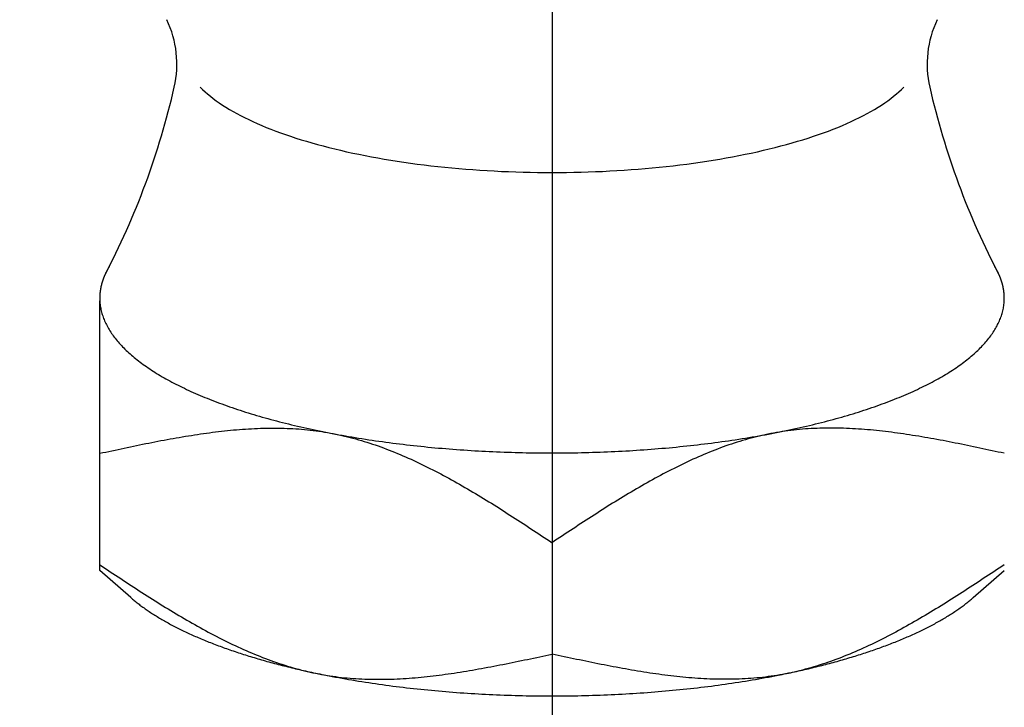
# Model space of a CAD drawing. Extents: x -113 to 253, y -112 to 253.
# Tile 5 of 11: x -4.12 to 3.5, y 71.99 to 77.31. Entities that reach past the tile are written whole.
import ezdxf

# ---------------------------------------------------------------- set-up
doc = ezdxf.new("R2010")
doc.units = 0
doc.header["$LTSCALE"] = 14
doc.linetypes.add('CENTER', pattern=[2, 1.25, -0.25, 0.25, -0.25])
doc.layers.get('0').update_dxf_attribs({"linetype": 'CONTINUOUS'})
doc.layers.add('CENTER', color=1, linetype='CENTER')

msp = doc.modelspace()

# ---------------------------------------------------------------- linework, layer by layer
msp.add_line((-3.5, 73.0501), (-3.5, 75.1344))
at = {"linetype": 'CONTINUOUS'}
for p, q in [((0, 73.2641), (0, 72.4023)), ((-3.2599, 72.84), (-3.5, 73.0501)), ((3.2599, 72.84), (3.5, 73.0501))]:
    msp.add_line(p, q, dxfattribs=at)
for points in [[(-2.7217, 76.7877, 0), (-2.7037, 76.7699, 0), (-2.6847, 76.7522, 0), (-2.6647, 76.7346, 0), (-2.6437, 76.7172, 0), (-2.6216, 76.7, 0), (-2.5985, 76.6828, 0), (-2.5745, 76.6659, 0), (-2.5494, 76.6491, 0), (-2.5234, 76.6324, 0), (-2.4963, 76.6159, 0), (-2.4684, 76.5997, 0), (-2.4394, 76.5836, 0), (-2.4096, 76.5677, 0), (-2.3788, 76.5519, 0), (-2.3471, 76.5364, 0), (-2.3145, 76.5212, 0), (-2.281, 76.5061, 0), (-2.2466, 76.4912, 0), (-2.2114, 76.4766, 0), (-2.1753, 76.4622, 0), (-2.1384, 76.4481, 0), (-2.1006, 76.4342, 0), (-2.0621, 76.4205, 0), (-2.0227, 76.4071, 0), (-1.9826, 76.394, 0), (-1.9417, 76.3811, 0), (-1.9001, 76.3685, 0), (-1.8577, 76.3562, 0), (-1.8146, 76.3441, 0), (-1.7708, 76.3324, 0), (-1.7264, 76.3209, 0), (-1.6812, 76.3097, 0), (-1.6355, 76.2988, 0), (-1.5891, 76.2882, 0), (-1.542, 76.278, 0), (-1.4945, 76.268, 0), (-1.4463, 76.2584, 0), (-1.3975, 76.249, 0), (-1.3482, 76.24, 0), (-1.2985, 76.2313, 0), (-1.2482, 76.223, 0), (-1.1974, 76.215, 0), (-1.1462, 76.2073, 0), (-1.0945, 76.1999, 0), (-1.0424, 76.1929, 0), (-0.9899, 76.1863, 0), (-0.937, 76.1799, 0), (-0.8838, 76.174, 0), (-0.8302, 76.1683, 0), (-0.7763, 76.1631, 0), (-0.7221, 76.1582, 0), (-0.6676, 76.1536, 0), (-0.6129, 76.1494, 0), (-0.5579, 76.1456, 0), (-0.5028, 76.1421, 0), (-0.4474, 76.139, 0), (-0.3918, 76.1362, 0), (-0.3361, 76.1338, 0), (-0.2803, 76.1318, 0), (-0.2244, 76.1301, 0), (-0.1684, 76.1288, 0), (-0.1123, 76.1279, 0), (-0.0561, 76.1274, 0), (0, 76.1272, 0), (0.0561, 76.1274, 0), (0.1123, 76.1279, 0), (0.1684, 76.1288, 0), (0.2244, 76.1301, 0), (0.2803, 76.1318, 0), (0.3361, 76.1338, 0), (0.3918, 76.1362, 0), (0.4474, 76.139, 0), (0.5028, 76.1421, 0), (0.5579, 76.1456, 0), (0.6129, 76.1494, 0), (0.6676, 76.1536, 0), (0.7221, 76.1582, 0), (0.7763, 76.1631, 0), (0.8302, 76.1683, 0), (0.8838, 76.174, 0), (0.937, 76.1799, 0), (0.9899, 76.1863, 0), (1.0424, 76.1929, 0), (1.0945, 76.1999, 0), (1.1462, 76.2073, 0), (1.1974, 76.215, 0), (1.2482, 76.223, 0), (1.2985, 76.2313, 0), (1.3482, 76.24, 0), (1.3975, 76.249, 0), (1.4463, 76.2584, 0), (1.4945, 76.268, 0), (1.542, 76.278, 0), (1.5891, 76.2882, 0), (1.6355, 76.2988, 0), (1.6812, 76.3097, 0), (1.7264, 76.3209, 0), (1.7708, 76.3324, 0), (1.8146, 76.3441, 0), (1.8577, 76.3562, 0), (1.9001, 76.3685, 0), (1.9417, 76.3811, 0), (1.9826, 76.394, 0), (2.0227, 76.4071, 0), (2.0621, 76.4205, 0), (2.1006, 76.4342, 0), (2.1384, 76.4481, 0), (2.1753, 76.4622, 0), (2.2114, 76.4766, 0), (2.2466, 76.4912, 0), (2.281, 76.5061, 0), (2.3145, 76.5212, 0), (2.3471, 76.5364, 0), (2.3788, 76.5519, 0), (2.4096, 76.5677, 0), (2.4394, 76.5836, 0), (2.4684, 76.5997, 0), (2.4963, 76.6159, 0), (2.5234, 76.6324, 0), (2.5494, 76.6491, 0), (2.5745, 76.6659, 0), (2.5985, 76.6828, 0), (2.6216, 76.7, 0), (2.6437, 76.7172, 0), (2.6647, 76.7346, 0), (2.6847, 76.7522, 0), (2.7037, 76.7699, 0), (2.7217, 76.7877, 0)], [(-3.5, 73.9552, 0), (-3.4763, 73.9603, 0), (-3.4525, 73.9654, 0), (-3.4288, 73.9705, 0), (-3.4051, 73.9756, 0), (-3.3813, 73.9806, 0), (-3.3576, 73.9857, 0), (-3.3339, 73.9907, 0), (-3.3102, 73.9957, 0), (-3.2864, 74.0007, 0), (-3.2627, 74.0057, 0), (-3.239, 74.0106, 0), (-3.2153, 74.0155, 0), (-3.1916, 74.0204, 0), (-3.1679, 74.0252, 0), (-3.1442, 74.03, 0), (-3.1206, 74.0347, 0), (-3.0969, 74.0394, 0), (-3.0733, 74.044, 0), (-3.0496, 74.0486, 0), (-3.026, 74.0531, 0), (-3.0024, 74.0576, 0), (-2.9788, 74.0619, 0), (-2.9552, 74.0663, 0), (-2.9316, 74.0705, 0), (-2.908, 74.0747, 0), (-2.8845, 74.0788, 0), (-2.8609, 74.0828, 0), (-2.8374, 74.0867, 0), (-2.8139, 74.0906, 0), (-2.7904, 74.0943, 0), (-2.7669, 74.098, 0), (-2.7435, 74.1015, 0), (-2.7201, 74.105, 0), (-2.6966, 74.1084, 0), (-2.6732, 74.1116, 0), (-2.6498, 74.1148, 0), (-2.6265, 74.1178, 0), (-2.6031, 74.1207, 0), (-2.5798, 74.1235, 0), (-2.5565, 74.1262, 0), (-2.5332, 74.1288, 0), (-2.51, 74.1312, 0), (-2.4868, 74.1335, 0), (-2.4636, 74.1357, 0), (-2.4404, 74.1377, 0), (-2.4172, 74.1396, 0), (-2.3941, 74.1414, 0), (-2.371, 74.143, 0), (-2.3479, 74.1444, 0), (-2.3249, 74.1457, 0), (-2.3019, 74.1469, 0), (-2.2789, 74.1479, 0), (-2.2559, 74.1487, 0), (-2.233, 74.1494, 0), (-2.2101, 74.1499, 0), (-2.1873, 74.1502, 0), (-2.1644, 74.1504, 0), (-2.1416, 74.1504, 0), (-2.1188, 74.1502, 0), (-2.0961, 74.1498, 0), (-2.0734, 74.1492, 0), (-2.0507, 74.1484, 0), (-2.0281, 74.1475, 0), (-2.0055, 74.1464, 0), (-1.9829, 74.145, 0), (-1.9604, 74.1435, 0), (-1.9379, 74.1417, 0), (-1.9155, 74.1398, 0), (-1.8931, 74.1376, 0), (-1.8707, 74.1352, 0), (-1.8484, 74.1326, 0), (-1.8261, 74.1298, 0), (-1.8038, 74.1268, 0), (-1.7816, 74.1235, 0), (-1.7594, 74.12, 0), (-1.7373, 74.1163, 0), (-1.7152, 74.1123, 0), (-1.6932, 74.1081, 0), (-1.6712, 74.1037, 0), (-1.6492, 74.099, 0), (-1.6273, 74.0942, 0), (-1.6055, 74.0891, 0), (-1.5836, 74.0838, 0), (-1.5618, 74.0783, 0), (-1.54, 74.0726, 0), (-1.5183, 74.0667, 0), (-1.4966, 74.0605, 0), (-1.475, 74.0542, 0), (-1.4534, 74.0477, 0), (-1.4318, 74.041, 0), (-1.4102, 74.034, 0), (-1.3887, 74.0269, 0), (-1.3673, 74.0196, 0), (-1.3458, 74.0122, 0), (-1.3244, 74.0045, 0), (-1.303, 73.9967, 0), (-1.2817, 73.9886, 0), (-1.2604, 73.9804, 0), (-1.2391, 73.9721, 0), (-1.2179, 73.9636, 0), (-1.1966, 73.9549, 0), (-1.1755, 73.946, 0), (-1.1543, 73.937, 0), (-1.1332, 73.9278, 0), (-1.112, 73.9185, 0), (-1.091, 73.909, 0), (-1.0699, 73.8994, 0), (-1.0489, 73.8896, 0), (-1.0279, 73.8797, 0), (-1.0069, 73.8697, 0), (-0.986, 73.8595, 0), (-0.9651, 73.8492, 0), (-0.9442, 73.8387, 0), (-0.9233, 73.8281, 0), (-0.9024, 73.8174, 0), (-0.8816, 73.8066, 0), (-0.8608, 73.7956, 0), (-0.84, 73.7846, 0), (-0.8193, 73.7734, 0), (-0.7985, 73.7621, 0), (-0.7778, 73.7507, 0), (-0.7571, 73.7392, 0), (-0.7364, 73.7275, 0), (-0.7157, 73.7158, 0), (-0.6951, 73.704, 0), (-0.6745, 73.6921, 0), (-0.6538, 73.6801, 0), (-0.6332, 73.668, 0), (-0.6127, 73.6558, 0), (-0.5921, 73.6436, 0), (-0.5715, 73.6312, 0), (-0.551, 73.6188, 0), (-0.5305, 73.6063, 0), (-0.51, 73.5937, 0), (-0.4895, 73.5811, 0), (-0.469, 73.5684, 0), (-0.4485, 73.5556, 0), (-0.428, 73.5428, 0), (-0.4076, 73.5299, 0), (-0.3871, 73.517, 0), (-0.3667, 73.504, 0), (-0.3463, 73.4909, 0), (-0.3259, 73.4778, 0), (-0.3055, 73.4647, 0), (-0.2851, 73.4515, 0), (-0.2647, 73.4383, 0), (-0.2443, 73.425, 0), (-0.2239, 73.4117, 0), (-0.2035, 73.3984, 0), (-0.1832, 73.385, 0), (-0.1628, 73.3716, 0), (-0.1424, 73.3582, 0), (-0.1221, 73.3448, 0), (-0.1017, 73.3314, 0), (-0.0814, 73.3179, 0), (-0.061, 73.3045, 0), (-0.0407, 73.291, 0), (-0.0203, 73.2775, 0), (0, 73.2641, 0)], [(3.5, 73.9552, 0), (3.4763, 73.9603, 0), (3.4525, 73.9654, 0), (3.4288, 73.9705, 0), (3.4051, 73.9756, 0), (3.3813, 73.9806, 0), (3.3576, 73.9857, 0), (3.3339, 73.9907, 0), (3.3102, 73.9957, 0), (3.2864, 74.0007, 0), (3.2627, 74.0057, 0), (3.239, 74.0106, 0), (3.2153, 74.0155, 0), (3.1916, 74.0204, 0), (3.1679, 74.0252, 0), (3.1442, 74.03, 0), (3.1206, 74.0347, 0), (3.0969, 74.0394, 0), (3.0733, 74.044, 0), (3.0496, 74.0486, 0), (3.026, 74.0531, 0), (3.0024, 74.0576, 0), (2.9788, 74.0619, 0), (2.9552, 74.0663, 0), (2.9316, 74.0705, 0), (2.908, 74.0747, 0), (2.8845, 74.0788, 0), (2.8609, 74.0828, 0), (2.8374, 74.0867, 0), (2.8139, 74.0906, 0), (2.7904, 74.0943, 0), (2.7669, 74.098, 0), (2.7435, 74.1015, 0), (2.7201, 74.105, 0), (2.6966, 74.1084, 0), (2.6732, 74.1116, 0), (2.6498, 74.1148, 0), (2.6265, 74.1178, 0), (2.6031, 74.1207, 0), (2.5798, 74.1235, 0), (2.5565, 74.1262, 0), (2.5332, 74.1288, 0), (2.51, 74.1312, 0), (2.4868, 74.1335, 0), (2.4636, 74.1357, 0), (2.4404, 74.1377, 0), (2.4172, 74.1396, 0), (2.3941, 74.1414, 0), (2.371, 74.143, 0), (2.3479, 74.1444, 0), (2.3249, 74.1457, 0), (2.3019, 74.1469, 0), (2.2789, 74.1479, 0), (2.2559, 74.1487, 0), (2.233, 74.1494, 0), (2.2101, 74.1499, 0), (2.1873, 74.1502, 0), (2.1644, 74.1504, 0), (2.1416, 74.1504, 0), (2.1188, 74.1502, 0), (2.0961, 74.1498, 0), (2.0734, 74.1492, 0), (2.0507, 74.1484, 0), (2.0281, 74.1475, 0), (2.0055, 74.1464, 0), (1.9829, 74.145, 0), (1.9604, 74.1435, 0), (1.9379, 74.1417, 0), (1.9155, 74.1398, 0), (1.8931, 74.1376, 0), (1.8707, 74.1352, 0), (1.8484, 74.1326, 0), (1.8261, 74.1298, 0), (1.8038, 74.1268, 0), (1.7816, 74.1235, 0), (1.7594, 74.12, 0), (1.7373, 74.1163, 0), (1.7152, 74.1123, 0), (1.6932, 74.1081, 0), (1.6712, 74.1037, 0), (1.6492, 74.099, 0), (1.6273, 74.0942, 0), (1.6055, 74.0891, 0), (1.5836, 74.0838, 0), (1.5618, 74.0783, 0), (1.54, 74.0726, 0), (1.5183, 74.0667, 0), (1.4966, 74.0605, 0), (1.475, 74.0542, 0), (1.4534, 74.0477, 0), (1.4318, 74.041, 0), (1.4102, 74.034, 0), (1.3887, 74.0269, 0), (1.3673, 74.0196, 0), (1.3458, 74.0122, 0), (1.3244, 74.0045, 0), (1.303, 73.9967, 0), (1.2817, 73.9886, 0), (1.2604, 73.9804, 0), (1.2391, 73.9721, 0), (1.2179, 73.9636, 0), (1.1966, 73.9549, 0), (1.1755, 73.946, 0), (1.1543, 73.937, 0), (1.1332, 73.9278, 0), (1.112, 73.9185, 0), (1.091, 73.909, 0), (1.0699, 73.8994, 0), (1.0489, 73.8896, 0), (1.0279, 73.8797, 0), (1.0069, 73.8697, 0), (0.986, 73.8595, 0), (0.9651, 73.8492, 0), (0.9442, 73.8387, 0), (0.9233, 73.8281, 0), (0.9024, 73.8174, 0), (0.8816, 73.8066, 0), (0.8608, 73.7956, 0), (0.84, 73.7846, 0), (0.8193, 73.7734, 0), (0.7985, 73.7621, 0), (0.7778, 73.7507, 0), (0.7571, 73.7392, 0), (0.7364, 73.7275, 0), (0.7157, 73.7158, 0), (0.6951, 73.704, 0), (0.6745, 73.6921, 0), (0.6538, 73.6801, 0), (0.6332, 73.668, 0), (0.6127, 73.6558, 0), (0.5921, 73.6436, 0), (0.5715, 73.6312, 0), (0.551, 73.6188, 0), (0.5305, 73.6063, 0), (0.51, 73.5937, 0), (0.4895, 73.5811, 0), (0.469, 73.5684, 0), (0.4485, 73.5556, 0), (0.428, 73.5428, 0), (0.4076, 73.5299, 0), (0.3871, 73.517, 0), (0.3667, 73.504, 0), (0.3463, 73.4909, 0), (0.3259, 73.4778, 0), (0.3055, 73.4647, 0), (0.2851, 73.4515, 0), (0.2647, 73.4383, 0), (0.2443, 73.425, 0), (0.2239, 73.4117, 0), (0.2035, 73.3984, 0), (0.1832, 73.385, 0), (0.1628, 73.3716, 0), (0.1424, 73.3582, 0), (0.1221, 73.3448, 0), (0.1017, 73.3314, 0), (0.0814, 73.3179, 0), (0.061, 73.3045, 0), (0.0407, 73.291, 0), (0.0203, 73.2775, 0), (0, 73.2641, 0)], [(-3.5, 73.0934, 0), (-3.4796, 73.0799, 0), (-3.4593, 73.0664, 0), (-3.439, 73.053, 0), (-3.4186, 73.0395, 0), (-3.3983, 73.0261, 0), (-3.3779, 73.0126, 0), (-3.3575, 72.9992, 0), (-3.3372, 72.9858, 0), (-3.3168, 72.9724, 0), (-3.2965, 72.9591, 0), (-3.2761, 72.9458, 0), (-3.2557, 72.9325, 0), (-3.2353, 72.9192, 0), (-3.2149, 72.906, 0), (-3.1945, 72.8928, 0), (-3.1741, 72.8797, 0), (-3.1537, 72.8666, 0), (-3.1333, 72.8535, 0), (-3.1128, 72.8405, 0), (-3.0924, 72.8276, 0), (-3.072, 72.8147, 0), (-3.0515, 72.8018, 0), (-3.031, 72.7891, 0), (-3.0105, 72.7764, 0), (-2.99, 72.7637, 0), (-2.9695, 72.7512, 0), (-2.949, 72.7387, 0), (-2.9285, 72.7262, 0), (-2.9079, 72.7139, 0), (-2.8873, 72.7016, 0), (-2.8668, 72.6895, 0), (-2.8462, 72.6774, 0), (-2.8255, 72.6654, 0), (-2.8049, 72.6535, 0), (-2.7843, 72.6416, 0), (-2.7636, 72.6299, 0), (-2.7429, 72.6183, 0), (-2.7222, 72.6068, 0), (-2.7015, 72.5954, 0), (-2.6807, 72.5841, 0), (-2.66, 72.5729, 0), (-2.6392, 72.5618, 0), (-2.6184, 72.5509, 0), (-2.5976, 72.5401, 0), (-2.5767, 72.5293, 0), (-2.5558, 72.5188, 0), (-2.5349, 72.5083, 0), (-2.514, 72.498, 0), (-2.4931, 72.4878, 0), (-2.4721, 72.4777, 0), (-2.4511, 72.4678, 0), (-2.4301, 72.4581, 0), (-2.409, 72.4484, 0), (-2.388, 72.439, 0), (-2.3668, 72.4296, 0), (-2.3457, 72.4205, 0), (-2.3245, 72.4115, 0), (-2.3034, 72.4026, 0), (-2.2821, 72.3939, 0), (-2.2609, 72.3854, 0), (-2.2396, 72.377, 0), (-2.2183, 72.3688, 0), (-2.197, 72.3608, 0), (-2.1756, 72.353, 0), (-2.1542, 72.3453, 0), (-2.1327, 72.3378, 0), (-2.1113, 72.3305, 0), (-2.0897, 72.3234, 0), (-2.0682, 72.3165, 0), (-2.0466, 72.3098, 0), (-2.025, 72.3033, 0), (-2.0034, 72.2969, 0), (-1.9817, 72.2908, 0), (-1.96, 72.2849, 0), (-1.9382, 72.2792, 0), (-1.9164, 72.2737, 0), (-1.8945, 72.2684, 0), (-1.8727, 72.2633, 0), (-1.8508, 72.2584, 0), (-1.8288, 72.2538, 0), (-1.8068, 72.2494, 0), (-1.7848, 72.2452, 0), (-1.7627, 72.2412, 0), (-1.7406, 72.2375, 0), (-1.7184, 72.234, 0), (-1.6962, 72.2307, 0), (-1.6739, 72.2277, 0), (-1.6516, 72.2249, 0), (-1.6293, 72.2223, 0), (-1.6069, 72.2199, 0), (-1.5845, 72.2177, 0), (-1.5621, 72.2157, 0), (-1.5396, 72.214, 0), (-1.5171, 72.2125, 0), (-1.4945, 72.2111, 0), (-1.4719, 72.21, 0), (-1.4493, 72.209, 0), (-1.4266, 72.2083, 0), (-1.4039, 72.2077, 0), (-1.3812, 72.2073, 0), (-1.3584, 72.2071, 0), (-1.3356, 72.2071, 0), (-1.3128, 72.2072, 0), (-1.2899, 72.2076, 0), (-1.267, 72.2081, 0), (-1.2441, 72.2087, 0), (-1.2211, 72.2096, 0), (-1.1981, 72.2106, 0), (-1.1751, 72.2117, 0), (-1.1521, 72.213, 0), (-1.129, 72.2145, 0), (-1.1059, 72.2161, 0), (-1.0828, 72.2178, 0), (-1.0596, 72.2197, 0), (-1.0364, 72.2218, 0), (-1.0132, 72.2239, 0), (-0.99, 72.2262, 0), (-0.9667, 72.2287, 0), (-0.9435, 72.2312, 0), (-0.9202, 72.2339, 0), (-0.8969, 72.2367, 0), (-0.8735, 72.2396, 0), (-0.8502, 72.2427, 0), (-0.8268, 72.2458, 0), (-0.8034, 72.2491, 0), (-0.78, 72.2525, 0), (-0.7565, 72.2559, 0), (-0.7331, 72.2595, 0), (-0.7096, 72.2631, 0), (-0.6861, 72.2669, 0), (-0.6626, 72.2707, 0), (-0.6391, 72.2747, 0), (-0.6155, 72.2787, 0), (-0.592, 72.2828, 0), (-0.5684, 72.287, 0), (-0.5448, 72.2912, 0), (-0.5212, 72.2955, 0), (-0.4976, 72.2999, 0), (-0.474, 72.3044, 0), (-0.4504, 72.3089, 0), (-0.4267, 72.3134, 0), (-0.4031, 72.3181, 0), (-0.3794, 72.3228, 0), (-0.3557, 72.3275, 0), (-0.3321, 72.3323, 0), (-0.3084, 72.3371, 0), (-0.2847, 72.3419, 0), (-0.261, 72.3468, 0), (-0.2373, 72.3518, 0), (-0.2136, 72.3567, 0), (-0.1899, 72.3617, 0), (-0.1661, 72.3667, 0), (-0.1424, 72.3718, 0), (-0.1187, 72.3768, 0), (-0.0949, 72.3819, 0), (-0.0712, 72.387, 0), (-0.0475, 72.3921, 0), (-0.0237, 72.3972, 0), (0, 72.4023, 0)], [(3.5, 73.0934, 0), (3.4796, 73.0799, 0), (3.4593, 73.0664, 0), (3.439, 73.053, 0), (3.4186, 73.0395, 0), (3.3983, 73.0261, 0), (3.3779, 73.0126, 0), (3.3575, 72.9992, 0), (3.3372, 72.9858, 0), (3.3168, 72.9724, 0), (3.2965, 72.9591, 0), (3.2761, 72.9458, 0), (3.2557, 72.9325, 0), (3.2353, 72.9192, 0), (3.2149, 72.906, 0), (3.1945, 72.8928, 0), (3.1741, 72.8797, 0), (3.1537, 72.8666, 0), (3.1333, 72.8535, 0), (3.1128, 72.8405, 0), (3.0924, 72.8276, 0), (3.072, 72.8147, 0), (3.0515, 72.8018, 0), (3.031, 72.7891, 0), (3.0105, 72.7764, 0), (2.99, 72.7637, 0), (2.9695, 72.7512, 0), (2.949, 72.7387, 0), (2.9285, 72.7262, 0), (2.9079, 72.7139, 0), (2.8873, 72.7016, 0), (2.8668, 72.6895, 0), (2.8462, 72.6774, 0), (2.8255, 72.6654, 0), (2.8049, 72.6535, 0), (2.7843, 72.6416, 0), (2.7636, 72.6299, 0), (2.7429, 72.6183, 0), (2.7222, 72.6068, 0), (2.7015, 72.5954, 0), (2.6807, 72.5841, 0), (2.66, 72.5729, 0), (2.6392, 72.5618, 0), (2.6184, 72.5509, 0), (2.5976, 72.5401, 0), (2.5767, 72.5293, 0), (2.5558, 72.5188, 0), (2.5349, 72.5083, 0), (2.514, 72.498, 0), (2.4931, 72.4878, 0), (2.4721, 72.4777, 0), (2.4511, 72.4678, 0), (2.4301, 72.4581, 0), (2.409, 72.4484, 0), (2.388, 72.439, 0), (2.3668, 72.4296, 0), (2.3457, 72.4205, 0), (2.3245, 72.4115, 0), (2.3034, 72.4026, 0), (2.2821, 72.3939, 0), (2.2609, 72.3854, 0), (2.2396, 72.377, 0), (2.2183, 72.3688, 0), (2.197, 72.3608, 0), (2.1756, 72.353, 0), (2.1542, 72.3453, 0), (2.1327, 72.3378, 0), (2.1113, 72.3305, 0), (2.0897, 72.3234, 0), (2.0682, 72.3165, 0), (2.0466, 72.3098, 0), (2.025, 72.3033, 0), (2.0034, 72.2969, 0), (1.9817, 72.2908, 0), (1.96, 72.2849, 0), (1.9382, 72.2792, 0), (1.9164, 72.2737, 0), (1.8945, 72.2684, 0), (1.8727, 72.2633, 0), (1.8508, 72.2584, 0), (1.8288, 72.2538, 0), (1.8068, 72.2494, 0), (1.7848, 72.2452, 0), (1.7627, 72.2412, 0), (1.7406, 72.2375, 0), (1.7184, 72.234, 0), (1.6962, 72.2307, 0), (1.6739, 72.2277, 0), (1.6516, 72.2249, 0), (1.6293, 72.2223, 0), (1.6069, 72.2199, 0), (1.5845, 72.2177, 0), (1.5621, 72.2157, 0), (1.5396, 72.214, 0), (1.5171, 72.2125, 0), (1.4945, 72.2111, 0), (1.4719, 72.21, 0), (1.4493, 72.209, 0), (1.4266, 72.2083, 0), (1.4039, 72.2077, 0), (1.3812, 72.2073, 0), (1.3584, 72.2071, 0), (1.3356, 72.2071, 0), (1.3128, 72.2072, 0), (1.2899, 72.2076, 0), (1.267, 72.2081, 0), (1.2441, 72.2087, 0), (1.2211, 72.2096, 0), (1.1981, 72.2106, 0), (1.1751, 72.2117, 0), (1.1521, 72.213, 0), (1.129, 72.2145, 0), (1.1059, 72.2161, 0), (1.0828, 72.2178, 0), (1.0596, 72.2197, 0), (1.0364, 72.2218, 0), (1.0132, 72.2239, 0), (0.99, 72.2262, 0), (0.9667, 72.2287, 0), (0.9435, 72.2312, 0), (0.9202, 72.2339, 0), (0.8969, 72.2367, 0), (0.8735, 72.2396, 0), (0.8502, 72.2427, 0), (0.8268, 72.2458, 0), (0.8034, 72.2491, 0), (0.78, 72.2525, 0), (0.7565, 72.2559, 0), (0.7331, 72.2595, 0), (0.7096, 72.2631, 0), (0.6861, 72.2669, 0), (0.6626, 72.2707, 0), (0.6391, 72.2747, 0), (0.6155, 72.2787, 0), (0.592, 72.2828, 0), (0.5684, 72.287, 0), (0.5448, 72.2912, 0), (0.5212, 72.2955, 0), (0.4976, 72.2999, 0), (0.474, 72.3044, 0), (0.4504, 72.3089, 0), (0.4267, 72.3134, 0), (0.4031, 72.3181, 0), (0.3794, 72.3228, 0), (0.3557, 72.3275, 0), (0.3321, 72.3323, 0), (0.3084, 72.3371, 0), (0.2847, 72.3419, 0), (0.261, 72.3468, 0), (0.2373, 72.3518, 0), (0.2136, 72.3567, 0), (0.1899, 72.3617, 0), (0.1661, 72.3667, 0), (0.1424, 72.3718, 0), (0.1187, 72.3768, 0), (0.0949, 72.3819, 0), (0.0712, 72.387, 0), (0.0475, 72.3921, 0), (0.0237, 72.3972, 0), (0, 72.4023, 0)]]:
    msp.add_polyline3d(points)
for points in [[(-3.4266, 75.399, 0), (-3.4277, 75.3971, 0), (-3.4289, 75.3953, 0), (-3.43, 75.3934, 0), (-3.4311, 75.3915, 0), (-3.4322, 75.3896, 0), (-3.4333, 75.3877, 0), (-3.4344, 75.3858, 0), (-3.4354, 75.384, 0), (-3.4365, 75.3821, 0), (-3.4376, 75.3802, 0), (-3.4386, 75.3783, 0), (-3.4397, 75.3764, 0), (-3.4407, 75.3745, 0), (-3.4417, 75.3727, 0), (-3.4427, 75.3708, 0), (-3.4438, 75.3689, 0), (-3.4447, 75.367, 0), (-3.4457, 75.3651, 0), (-3.4467, 75.3632, 0), (-3.4477, 75.3613, 0), (-3.4487, 75.3594, 0), (-3.4496, 75.3575, 0), (-3.4505, 75.3556, 0), (-3.4515, 75.3538, 0), (-3.4524, 75.3519, 0), (-3.4533, 75.35, 0), (-3.4542, 75.3481, 0), (-3.4551, 75.3462, 0), (-3.456, 75.3443, 0), (-3.4569, 75.3424, 0), (-3.4578, 75.3405, 0), (-3.4586, 75.3386, 0), (-3.4595, 75.3367, 0), (-3.4603, 75.3348, 0), (-3.4612, 75.3329, 0), (-3.462, 75.331, 0), (-3.4628, 75.3291, 0), (-3.4636, 75.3272, 0), (-3.4644, 75.3253, 0), (-3.4652, 75.3234, 0), (-3.466, 75.3215, 0), (-3.4668, 75.3196, 0), (-3.4676, 75.3177, 0), (-3.4683, 75.3158, 0), (-3.4691, 75.3139, 0), (-3.4698, 75.312, 0), (-3.4705, 75.3101, 0), (-3.4713, 75.3082, 0), (-3.472, 75.3063, 0), (-3.4727, 75.3044, 0), (-3.4734, 75.3025, 0), (-3.4741, 75.3006, 0), (-3.4747, 75.2987, 0), (-3.4754, 75.2968, 0), (-3.4761, 75.2949, 0), (-3.4767, 75.293, 0), (-3.4774, 75.2911, 0), (-3.478, 75.2892, 0), (-3.4786, 75.2872, 0), (-3.4792, 75.2853, 0), (-3.4798, 75.2834, 0), (-3.4804, 75.2815, 0), (-3.481, 75.2796, 0), (-3.4816, 75.2777, 0), (-3.4822, 75.2758, 0), (-3.4827, 75.2739, 0), (-3.4833, 75.272, 0), (-3.4838, 75.2701, 0), (-3.4844, 75.2682, 0), (-3.4849, 75.2663, 0), (-3.4854, 75.2643, 0), (-3.4859, 75.2624, 0), (-3.4864, 75.2605, 0), (-3.4869, 75.2586, 0), (-3.4874, 75.2567, 0), (-3.4878, 75.2548, 0), (-3.4883, 75.2529, 0), (-3.4888, 75.251, 0), (-3.4892, 75.249, 0), (-3.4897, 75.2471, 0), (-3.4901, 75.2452, 0), (-3.4905, 75.2433, 0), (-3.4909, 75.2414, 0), (-3.4913, 75.2395, 0), (-3.4917, 75.2376, 0), (-3.4921, 75.2356, 0), (-3.4924, 75.2337, 0), (-3.4928, 75.2318, 0), (-3.4932, 75.2299, 0), (-3.4935, 75.228, 0), (-3.4939, 75.2261, 0), (-3.4942, 75.2242, 0), (-3.4945, 75.2222, 0), (-3.4948, 75.2203, 0), (-3.4951, 75.2184, 0), (-3.4954, 75.2165, 0), (-3.4957, 75.2146, 0), (-3.496, 75.2127, 0), (-3.4962, 75.2107, 0), (-3.4965, 75.2088, 0), (-3.4967, 75.2069, 0), (-3.497, 75.205, 0), (-3.4972, 75.2031, 0), (-3.4974, 75.2012, 0), (-3.4976, 75.1992, 0), (-3.4978, 75.1973, 0), (-3.498, 75.1954, 0), (-3.4982, 75.1935, 0), (-3.4984, 75.1916, 0), (-3.4985, 75.1897, 0), (-3.4987, 75.1877, 0), (-3.4989, 75.1858, 0), (-3.499, 75.1839, 0), (-3.4991, 75.182, 0), (-3.4992, 75.1801, 0), (-3.4994, 75.1781, 0), (-3.4995, 75.1762, 0), (-3.4996, 75.1743, 0), (-3.4996, 75.1724, 0), (-3.4997, 75.1705, 0), (-3.4998, 75.1685, 0), (-3.4998, 75.1666, 0), (-3.4999, 75.1647, 0), (-3.4999, 75.1628, 0), (-3.5, 75.1609, 0), (-3.5, 75.159, 0), (-3.5, 75.157, 0), (-3.5, 75.1551, 0)], [(3.5, 75.1551, 0), (3.5, 75.157, 0), (3.5, 75.159, 0), (3.5, 75.1609, 0), (3.4999, 75.1628, 0), (3.4999, 75.1647, 0), (3.4998, 75.1666, 0), (3.4998, 75.1685, 0), (3.4997, 75.1705, 0), (3.4996, 75.1724, 0), (3.4996, 75.1743, 0), (3.4995, 75.1762, 0), (3.4994, 75.1781, 0), (3.4992, 75.1801, 0), (3.4991, 75.182, 0), (3.499, 75.1839, 0), (3.4989, 75.1858, 0), (3.4987, 75.1877, 0), (3.4985, 75.1897, 0), (3.4984, 75.1916, 0), (3.4982, 75.1935, 0), (3.498, 75.1954, 0), (3.4978, 75.1973, 0), (3.4976, 75.1992, 0), (3.4974, 75.2012, 0), (3.4972, 75.2031, 0), (3.497, 75.205, 0), (3.4967, 75.2069, 0), (3.4965, 75.2088, 0), (3.4962, 75.2107, 0), (3.496, 75.2127, 0), (3.4957, 75.2146, 0), (3.4954, 75.2165, 0), (3.4951, 75.2184, 0), (3.4948, 75.2203, 0), (3.4945, 75.2222, 0), (3.4942, 75.2242, 0), (3.4939, 75.2261, 0), (3.4935, 75.228, 0), (3.4932, 75.2299, 0), (3.4928, 75.2318, 0), (3.4924, 75.2337, 0), (3.4921, 75.2356, 0), (3.4917, 75.2376, 0), (3.4913, 75.2395, 0), (3.4909, 75.2414, 0), (3.4905, 75.2433, 0), (3.4901, 75.2452, 0), (3.4897, 75.2471, 0), (3.4892, 75.249, 0), (3.4888, 75.251, 0), (3.4883, 75.2529, 0), (3.4878, 75.2548, 0), (3.4874, 75.2567, 0), (3.4869, 75.2586, 0), (3.4864, 75.2605, 0), (3.4859, 75.2624, 0), (3.4854, 75.2643, 0), (3.4849, 75.2663, 0), (3.4844, 75.2682, 0), (3.4838, 75.2701, 0), (3.4833, 75.272, 0), (3.4827, 75.2739, 0), (3.4822, 75.2758, 0), (3.4816, 75.2777, 0), (3.481, 75.2796, 0), (3.4804, 75.2815, 0), (3.4798, 75.2834, 0), (3.4792, 75.2853, 0), (3.4786, 75.2872, 0), (3.478, 75.2892, 0), (3.4774, 75.2911, 0), (3.4767, 75.293, 0), (3.4761, 75.2949, 0), (3.4754, 75.2968, 0), (3.4747, 75.2987, 0), (3.4741, 75.3006, 0), (3.4734, 75.3025, 0), (3.4727, 75.3044, 0), (3.472, 75.3063, 0), (3.4713, 75.3082, 0), (3.4705, 75.3101, 0), (3.4698, 75.312, 0), (3.4691, 75.3139, 0), (3.4683, 75.3158, 0), (3.4676, 75.3177, 0), (3.4668, 75.3196, 0), (3.466, 75.3215, 0), (3.4652, 75.3234, 0), (3.4644, 75.3253, 0), (3.4636, 75.3272, 0), (3.4628, 75.3291, 0), (3.462, 75.331, 0), (3.4612, 75.3329, 0), (3.4603, 75.3348, 0), (3.4595, 75.3367, 0), (3.4586, 75.3386, 0), (3.4578, 75.3405, 0), (3.4569, 75.3424, 0), (3.456, 75.3443, 0), (3.4551, 75.3462, 0), (3.4542, 75.3481, 0), (3.4533, 75.35, 0), (3.4524, 75.3519, 0), (3.4515, 75.3538, 0), (3.4505, 75.3556, 0), (3.4496, 75.3575, 0), (3.4487, 75.3594, 0), (3.4477, 75.3613, 0), (3.4467, 75.3632, 0), (3.4457, 75.3651, 0), (3.4447, 75.367, 0), (3.4438, 75.3689, 0), (3.4427, 75.3708, 0), (3.4417, 75.3727, 0), (3.4407, 75.3745, 0), (3.4397, 75.3764, 0), (3.4386, 75.3783, 0), (3.4376, 75.3802, 0), (3.4365, 75.3821, 0), (3.4354, 75.384, 0), (3.4344, 75.3858, 0), (3.4333, 75.3877, 0), (3.4322, 75.3896, 0), (3.4311, 75.3915, 0), (3.43, 75.3934, 0), (3.4289, 75.3953, 0), (3.4277, 75.3971, 0), (3.4266, 75.399, 0)], [(-3.5, 75.1551, 0), (-3.4999, 75.1453, 0), (-3.4995, 75.1355, 0), (-3.4989, 75.1257, 0), (-3.4981, 75.116, 0), (-3.4971, 75.1062, 0), (-3.4958, 75.0964, 0), (-3.4943, 75.0866, 0), (-3.4925, 75.0768, 0), (-3.4905, 75.0671, 0), (-3.4883, 75.0573, 0), (-3.4858, 75.0475, 0), (-3.4832, 75.0378, 0), (-3.4802, 75.028, 0), (-3.4771, 75.0183, 0), (-3.4737, 75.0086, 0), (-3.4701, 74.9989, 0), (-3.4662, 74.9892, 0), (-3.4621, 74.9795, 0), (-3.4578, 74.9698, 0), (-3.4533, 74.9601, 0), (-3.4485, 74.9505, 0), (-3.4435, 74.9408, 0), (-3.4382, 74.9312, 0), (-3.4327, 74.9216, 0), (-3.427, 74.912, 0), (-3.4211, 74.9024, 0), (-3.415, 74.8928, 0), (-3.4086, 74.8833, 0), (-3.4019, 74.8738, 0), (-3.3951, 74.8643, 0), (-3.388, 74.8548, 0), (-3.3807, 74.8453, 0), (-3.3732, 74.8358, 0), (-3.3655, 74.8264, 0), (-3.3575, 74.817, 0), (-3.3493, 74.8076, 0), (-3.3409, 74.7983, 0), (-3.3322, 74.7889, 0), (-3.3234, 74.7796, 0), (-3.3143, 74.7703, 0), (-3.3049, 74.7611, 0), (-3.2954, 74.7518, 0), (-3.2856, 74.7426, 0), (-3.2757, 74.7334, 0), (-3.2655, 74.7243, 0), (-3.2551, 74.7152, 0), (-3.2444, 74.7061, 0), (-3.2336, 74.697, 0), (-3.2225, 74.688, 0), (-3.2112, 74.679, 0), (-3.1997, 74.67, 0), (-3.188, 74.6611, 0), (-3.1761, 74.6522, 0), (-3.164, 74.6433, 0), (-3.1516, 74.6345, 0), (-3.1391, 74.6257, 0), (-3.1263, 74.6169, 0), (-3.1133, 74.6082, 0), (-3.1001, 74.5995, 0), (-3.0867, 74.5908, 0), (-3.0731, 74.5822, 0), (-3.0593, 74.5736, 0), (-3.0453, 74.5651, 0), (-3.0311, 74.5566, 0), (-3.0167, 74.5481, 0), (-3.0021, 74.5397, 0), (-2.9872, 74.5313, 0), (-2.9722, 74.523, 0), (-2.957, 74.5147, 0), (-2.9416, 74.5064, 0), (-2.9259, 74.4982, 0), (-2.9101, 74.4901, 0), (-2.8941, 74.4819, 0), (-2.8779, 74.4739, 0), (-2.8615, 74.4658, 0), (-2.845, 74.4579, 0), (-2.8282, 74.4499, 0), (-2.8112, 74.442, 0), (-2.7941, 74.4342, 0), (-2.7767, 74.4264, 0), (-2.7592, 74.4186, 0), (-2.7415, 74.4109, 0), (-2.7236, 74.4033, 0), (-2.7055, 74.3957, 0), (-2.6873, 74.3882, 0), (-2.6688, 74.3807, 0), (-2.6502, 74.3732, 0), (-2.6314, 74.3658, 0), (-2.6125, 74.3585, 0), (-2.5933, 74.3512, 0), (-2.574, 74.344, 0), (-2.5545, 74.3368, 0), (-2.5349, 74.3297, 0), (-2.515, 74.3226, 0), (-2.495, 74.3156, 0), (-2.4749, 74.3087, 0), (-2.4545, 74.3018, 0), (-2.4341, 74.2949, 0), (-2.4134, 74.2881, 0), (-2.3926, 74.2814, 0), (-2.3716, 74.2748, 0), (-2.3505, 74.2681, 0), (-2.3292, 74.2616, 0), (-2.3077, 74.2551, 0), (-2.2861, 74.2487, 0), (-2.2643, 74.2423, 0), (-2.2424, 74.236, 0), (-2.2204, 74.2298, 0), (-2.1982, 74.2236, 0), (-2.1758, 74.2175, 0), (-2.1533, 74.2114, 0), (-2.1307, 74.2054, 0), (-2.1079, 74.1995, 0), (-2.085, 74.1936, 0), (-2.0619, 74.1878, 0), (-2.0387, 74.1821, 0), (-2.0153, 74.1764, 0), (-1.9918, 74.1708, 0), (-1.9682, 74.1653, 0), (-1.9445, 74.1598, 0), (-1.9206, 74.1544, 0), (-1.8966, 74.149, 0), (-1.8725, 74.1438, 0), (-1.8482, 74.1386, 0), (-1.8239, 74.1334, 0), (-1.7994, 74.1284, 0), (-1.7747, 74.1234, 0), (-1.75, 74.1184, 0)], [(1.75, 74.1184, 0), (1.7747, 74.1234, 0), (1.7994, 74.1284, 0), (1.8239, 74.1334, 0), (1.8482, 74.1386, 0), (1.8725, 74.1438, 0), (1.8966, 74.149, 0), (1.9206, 74.1544, 0), (1.9445, 74.1598, 0), (1.9682, 74.1653, 0), (1.9918, 74.1708, 0), (2.0153, 74.1764, 0), (2.0387, 74.1821, 0), (2.0619, 74.1878, 0), (2.085, 74.1936, 0), (2.1079, 74.1995, 0), (2.1307, 74.2054, 0), (2.1533, 74.2114, 0), (2.1758, 74.2175, 0), (2.1982, 74.2236, 0), (2.2204, 74.2298, 0), (2.2424, 74.236, 0), (2.2643, 74.2423, 0), (2.2861, 74.2487, 0), (2.3077, 74.2551, 0), (2.3292, 74.2616, 0), (2.3505, 74.2681, 0), (2.3716, 74.2748, 0), (2.3926, 74.2814, 0), (2.4134, 74.2881, 0), (2.4341, 74.2949, 0), (2.4545, 74.3018, 0), (2.4749, 74.3087, 0), (2.495, 74.3156, 0), (2.515, 74.3226, 0), (2.5349, 74.3297, 0), (2.5545, 74.3368, 0), (2.574, 74.344, 0), (2.5933, 74.3512, 0), (2.6125, 74.3585, 0), (2.6314, 74.3658, 0), (2.6502, 74.3732, 0), (2.6688, 74.3807, 0), (2.6873, 74.3882, 0), (2.7055, 74.3957, 0), (2.7236, 74.4033, 0), (2.7415, 74.4109, 0), (2.7592, 74.4186, 0), (2.7767, 74.4264, 0), (2.7941, 74.4342, 0), (2.8112, 74.442, 0), (2.8282, 74.4499, 0), (2.845, 74.4579, 0), (2.8615, 74.4658, 0), (2.8779, 74.4739, 0), (2.8941, 74.4819, 0), (2.9101, 74.4901, 0), (2.9259, 74.4982, 0), (2.9416, 74.5064, 0), (2.957, 74.5147, 0), (2.9722, 74.523, 0), (2.9872, 74.5313, 0), (3.0021, 74.5397, 0), (3.0167, 74.5481, 0), (3.0311, 74.5566, 0), (3.0453, 74.5651, 0), (3.0593, 74.5736, 0), (3.0731, 74.5822, 0), (3.0867, 74.5908, 0), (3.1001, 74.5995, 0), (3.1133, 74.6082, 0), (3.1263, 74.6169, 0), (3.1391, 74.6257, 0), (3.1516, 74.6345, 0), (3.164, 74.6433, 0), (3.1761, 74.6522, 0), (3.188, 74.6611, 0), (3.1997, 74.67, 0), (3.2112, 74.679, 0), (3.2225, 74.688, 0), (3.2336, 74.697, 0), (3.2444, 74.7061, 0), (3.2551, 74.7152, 0), (3.2655, 74.7243, 0), (3.2757, 74.7334, 0), (3.2856, 74.7426, 0), (3.2954, 74.7518, 0), (3.3049, 74.7611, 0), (3.3143, 74.7703, 0), (3.3234, 74.7796, 0), (3.3322, 74.7889, 0), (3.3409, 74.7983, 0), (3.3493, 74.8076, 0), (3.3575, 74.817, 0), (3.3655, 74.8264, 0), (3.3732, 74.8358, 0), (3.3807, 74.8453, 0), (3.388, 74.8548, 0), (3.3951, 74.8643, 0), (3.4019, 74.8738, 0), (3.4086, 74.8833, 0), (3.415, 74.8928, 0), (3.4211, 74.9024, 0), (3.427, 74.912, 0), (3.4327, 74.9216, 0), (3.4382, 74.9312, 0), (3.4435, 74.9408, 0), (3.4485, 74.9505, 0), (3.4533, 74.9601, 0), (3.4578, 74.9698, 0), (3.4621, 74.9795, 0), (3.4662, 74.9892, 0), (3.4701, 74.9989, 0), (3.4737, 75.0086, 0), (3.4771, 75.0183, 0), (3.4802, 75.028, 0), (3.4832, 75.0378, 0), (3.4858, 75.0475, 0), (3.4883, 75.0573, 0), (3.4905, 75.0671, 0), (3.4925, 75.0768, 0), (3.4943, 75.0866, 0), (3.4958, 75.0964, 0), (3.4971, 75.1062, 0), (3.4981, 75.116, 0), (3.4989, 75.1257, 0), (3.4995, 75.1355, 0), (3.4999, 75.1453, 0), (3.5, 75.1551, 0)], [(-1.75, 74.1184, 0), (-1.7251, 74.1136, 0), (-1.7002, 74.1088, 0), (-1.6751, 74.104, 0), (-1.6499, 74.0994, 0), (-1.6246, 74.0948, 0), (-1.5992, 74.0903, 0), (-1.5736, 74.0859, 0), (-1.548, 74.0815, 0), (-1.5223, 74.0772, 0), (-1.4964, 74.073, 0), (-1.4705, 74.0688, 0), (-1.4445, 74.0647, 0), (-1.4183, 74.0607, 0), (-1.3921, 74.0568, 0), (-1.3658, 74.053, 0), (-1.3394, 74.0492, 0), (-1.3129, 74.0455, 0), (-1.2863, 74.0418, 0), (-1.2596, 74.0383, 0), (-1.2329, 74.0348, 0), (-1.206, 74.0314, 0), (-1.1791, 74.028, 0), (-1.1521, 74.0248, 0), (-1.125, 74.0216, 0), (-1.0979, 74.0185, 0), (-1.0707, 74.0154, 0), (-1.0434, 74.0125, 0), (-1.016, 74.0096, 0), (-0.9886, 74.0068, 0), (-0.9611, 74.0041, 0), (-0.9335, 74.0014, 0), (-0.9059, 73.9988, 0), (-0.8782, 73.9963, 0), (-0.8504, 73.9939, 0), (-0.8226, 73.9916, 0), (-0.7948, 73.9893, 0), (-0.7669, 73.9871, 0), (-0.7389, 73.985, 0), (-0.7109, 73.983, 0), (-0.6828, 73.981, 0), (-0.6547, 73.9792, 0), (-0.6266, 73.9774, 0), (-0.5984, 73.9757, 0), (-0.5701, 73.974, 0), (-0.5419, 73.9725, 0), (-0.5136, 73.971, 0), (-0.4852, 73.9696, 0), (-0.4568, 73.9683, 0), (-0.4284, 73.967, 0), (-0.4, 73.9659, 0), (-0.3715, 73.9648, 0), (-0.3431, 73.9638, 0), (-0.3146, 73.9629, 0), (-0.286, 73.9621, 0), (-0.2575, 73.9613, 0), (-0.2289, 73.9606, 0), (-0.2003, 73.96, 0), (-0.1717, 73.9595, 0), (-0.1431, 73.959, 0), (-0.1145, 73.9587, 0), (-0.0859, 73.9584, 0), (-0.0573, 73.9582, 0), (-0.0286, 73.9581, 0), (0, 73.958, 0), (0.0286, 73.9581, 0), (0.0573, 73.9582, 0), (0.0859, 73.9584, 0), (0.1145, 73.9587, 0), (0.1431, 73.959, 0), (0.1717, 73.9595, 0), (0.2003, 73.96, 0), (0.2289, 73.9606, 0), (0.2575, 73.9613, 0), (0.286, 73.9621, 0), (0.3146, 73.9629, 0), (0.3431, 73.9638, 0), (0.3715, 73.9648, 0), (0.4, 73.9659, 0), (0.4284, 73.967, 0), (0.4568, 73.9683, 0), (0.4852, 73.9696, 0), (0.5136, 73.971, 0), (0.5419, 73.9725, 0), (0.5701, 73.974, 0), (0.5984, 73.9757, 0), (0.6266, 73.9774, 0), (0.6547, 73.9792, 0), (0.6828, 73.981, 0), (0.7109, 73.983, 0), (0.7389, 73.985, 0), (0.7669, 73.9871, 0), (0.7948, 73.9893, 0), (0.8226, 73.9916, 0), (0.8504, 73.9939, 0), (0.8782, 73.9963, 0), (0.9059, 73.9988, 0), (0.9335, 74.0014, 0), (0.9611, 74.0041, 0), (0.9886, 74.0068, 0), (1.016, 74.0096, 0), (1.0434, 74.0125, 0), (1.0707, 74.0154, 0), (1.0979, 74.0185, 0), (1.125, 74.0216, 0), (1.1521, 74.0248, 0), (1.1791, 74.028, 0), (1.206, 74.0314, 0), (1.2329, 74.0348, 0), (1.2596, 74.0383, 0), (1.2863, 74.0418, 0), (1.3129, 74.0455, 0), (1.3394, 74.0492, 0), (1.3658, 74.053, 0), (1.3921, 74.0568, 0), (1.4183, 74.0607, 0), (1.4445, 74.0647, 0), (1.4705, 74.0688, 0), (1.4964, 74.073, 0), (1.5223, 74.0772, 0), (1.548, 74.0815, 0), (1.5736, 74.0859, 0), (1.5992, 74.0903, 0), (1.6246, 74.0948, 0), (1.6499, 74.0994, 0), (1.6751, 74.104, 0), (1.7002, 74.1088, 0), (1.7251, 74.1136, 0), (1.75, 74.1184, 0)], [(-3.2599, 72.84, 0), (-3.2532, 72.8342, 0), (-3.2463, 72.8283, 0), (-3.2394, 72.8225, 0), (-3.2324, 72.8166, 0), (-3.2252, 72.8108, 0), (-3.218, 72.805, 0), (-3.2107, 72.7992, 0), (-3.2033, 72.7934, 0), (-3.1959, 72.7877, 0), (-3.1883, 72.7819, 0), (-3.1806, 72.7762, 0), (-3.1729, 72.7704, 0), (-3.1651, 72.7647, 0), (-3.1572, 72.759, 0), (-3.1491, 72.7533, 0), (-3.141, 72.7477, 0), (-3.1329, 72.742, 0), (-3.1246, 72.7364, 0), (-3.1162, 72.7307, 0), (-3.1078, 72.7251, 0), (-3.0993, 72.7195, 0), (-3.0907, 72.714, 0), (-3.082, 72.7084, 0), (-3.0732, 72.7028, 0), (-3.0643, 72.6973, 0), (-3.0553, 72.6918, 0), (-3.0463, 72.6863, 0), (-3.0372, 72.6808, 0), (-3.028, 72.6753, 0), (-3.0187, 72.6699, 0), (-3.0093, 72.6645, 0), (-2.9998, 72.659, 0), (-2.9903, 72.6536, 0), (-2.9806, 72.6483, 0), (-2.9709, 72.6429, 0), (-2.9611, 72.6376, 0), (-2.9513, 72.6322, 0), (-2.9413, 72.6269, 0), (-2.9313, 72.6216, 0), (-2.9212, 72.6163, 0), (-2.911, 72.6111, 0), (-2.9007, 72.6059, 0), (-2.8903, 72.6006, 0), (-2.8799, 72.5954, 0), (-2.8693, 72.5902, 0), (-2.8587, 72.5851, 0), (-2.8481, 72.5799, 0), (-2.8373, 72.5748, 0), (-2.8264, 72.5697, 0), (-2.8155, 72.5646, 0), (-2.8045, 72.5596, 0), (-2.7934, 72.5545, 0), (-2.7823, 72.5495, 0), (-2.7711, 72.5445, 0), (-2.7598, 72.5395, 0), (-2.7484, 72.5345, 0), (-2.7369, 72.5296, 0), (-2.7254, 72.5247, 0), (-2.7138, 72.5198, 0), (-2.7021, 72.5149, 0), (-2.6903, 72.51, 0), (-2.6785, 72.5052, 0), (-2.6666, 72.5004, 0), (-2.6546, 72.4956, 0), (-2.6425, 72.4908, 0), (-2.6304, 72.486, 0), (-2.6182, 72.4813, 0), (-2.6059, 72.4766, 0), (-2.5936, 72.4719, 0), (-2.5811, 72.4672, 0), (-2.5686, 72.4626, 0), (-2.5561, 72.458, 0), (-2.5434, 72.4534, 0), (-2.5307, 72.4488, 0), (-2.5179, 72.4443, 0), (-2.5051, 72.4397, 0), (-2.4922, 72.4352, 0), (-2.4792, 72.4308, 0), (-2.4661, 72.4263, 0), (-2.453, 72.4219, 0), (-2.4398, 72.4175, 0), (-2.4266, 72.4131, 0), (-2.4132, 72.4087, 0), (-2.3998, 72.4044, 0), (-2.3864, 72.4, 0), (-2.3728, 72.3958, 0), (-2.3592, 72.3915, 0), (-2.3456, 72.3873, 0), (-2.3319, 72.383, 0), (-2.3181, 72.3788, 0), (-2.3042, 72.3747, 0), (-2.2903, 72.3705, 0), (-2.2763, 72.3664, 0), (-2.2623, 72.3623, 0), (-2.2482, 72.3583, 0), (-2.234, 72.3542, 0), (-2.2198, 72.3502, 0), (-2.2055, 72.3462, 0), (-2.1911, 72.3423, 0), (-2.1767, 72.3383, 0), (-2.1622, 72.3344, 0), (-2.1477, 72.3305, 0), (-2.1331, 72.3267, 0), (-2.1184, 72.3228, 0), (-2.1037, 72.319, 0), (-2.0889, 72.3153, 0), (-2.0741, 72.3115, 0), (-2.0592, 72.3078, 0), (-2.0443, 72.3041, 0), (-2.0293, 72.3004, 0), (-2.0142, 72.2968, 0), (-1.9991, 72.2931, 0), (-1.9839, 72.2895, 0), (-1.9687, 72.286, 0), (-1.9534, 72.2825, 0), (-1.9381, 72.2789, 0), (-1.9227, 72.2755, 0), (-1.9073, 72.272, 0), (-1.8918, 72.2686, 0), (-1.8762, 72.2652, 0), (-1.8606, 72.2618, 0), (-1.845, 72.2585, 0), (-1.8293, 72.2552, 0), (-1.8135, 72.2519, 0), (-1.7977, 72.2486, 0), (-1.7819, 72.2454, 0), (-1.7659, 72.2422, 0), (-1.75, 72.239, 0)], [(1.75, 72.239, 0), (1.7659, 72.2422, 0), (1.7819, 72.2454, 0), (1.7977, 72.2486, 0), (1.8135, 72.2519, 0), (1.8293, 72.2552, 0), (1.845, 72.2585, 0), (1.8606, 72.2618, 0), (1.8762, 72.2652, 0), (1.8918, 72.2686, 0), (1.9073, 72.272, 0), (1.9227, 72.2755, 0), (1.9381, 72.2789, 0), (1.9534, 72.2825, 0), (1.9687, 72.286, 0), (1.9839, 72.2895, 0), (1.9991, 72.2931, 0), (2.0142, 72.2968, 0), (2.0293, 72.3004, 0), (2.0443, 72.3041, 0), (2.0592, 72.3078, 0), (2.0741, 72.3115, 0), (2.0889, 72.3153, 0), (2.1037, 72.319, 0), (2.1184, 72.3228, 0), (2.1331, 72.3267, 0), (2.1477, 72.3305, 0), (2.1622, 72.3344, 0), (2.1767, 72.3383, 0), (2.1911, 72.3423, 0), (2.2055, 72.3462, 0), (2.2198, 72.3502, 0), (2.234, 72.3542, 0), (2.2482, 72.3583, 0), (2.2623, 72.3623, 0), (2.2763, 72.3664, 0), (2.2903, 72.3705, 0), (2.3042, 72.3747, 0), (2.3181, 72.3788, 0), (2.3319, 72.383, 0), (2.3456, 72.3873, 0), (2.3592, 72.3915, 0), (2.3728, 72.3958, 0), (2.3864, 72.4, 0), (2.3998, 72.4044, 0), (2.4132, 72.4087, 0), (2.4266, 72.4131, 0), (2.4398, 72.4175, 0), (2.453, 72.4219, 0), (2.4661, 72.4263, 0), (2.4792, 72.4308, 0), (2.4922, 72.4352, 0), (2.5051, 72.4397, 0), (2.5179, 72.4443, 0), (2.5307, 72.4488, 0), (2.5434, 72.4534, 0), (2.5561, 72.458, 0), (2.5686, 72.4626, 0), (2.5811, 72.4672, 0), (2.5936, 72.4719, 0), (2.6059, 72.4766, 0), (2.6182, 72.4813, 0), (2.6304, 72.486, 0), (2.6425, 72.4908, 0), (2.6546, 72.4956, 0), (2.6666, 72.5004, 0), (2.6785, 72.5052, 0), (2.6903, 72.51, 0), (2.7021, 72.5149, 0), (2.7138, 72.5198, 0), (2.7254, 72.5247, 0), (2.7369, 72.5296, 0), (2.7484, 72.5345, 0), (2.7598, 72.5395, 0), (2.7711, 72.5445, 0), (2.7823, 72.5495, 0), (2.7934, 72.5545, 0), (2.8045, 72.5596, 0), (2.8155, 72.5646, 0), (2.8264, 72.5697, 0), (2.8373, 72.5748, 0), (2.8481, 72.5799, 0), (2.8587, 72.5851, 0), (2.8693, 72.5902, 0), (2.8799, 72.5954, 0), (2.8903, 72.6006, 0), (2.9007, 72.6059, 0), (2.911, 72.6111, 0), (2.9212, 72.6163, 0), (2.9313, 72.6216, 0), (2.9413, 72.6269, 0), (2.9513, 72.6322, 0), (2.9611, 72.6376, 0), (2.9709, 72.6429, 0), (2.9806, 72.6483, 0), (2.9903, 72.6536, 0), (2.9998, 72.659, 0), (3.0093, 72.6645, 0), (3.0187, 72.6699, 0), (3.028, 72.6753, 0), (3.0372, 72.6808, 0), (3.0463, 72.6863, 0), (3.0553, 72.6918, 0), (3.0643, 72.6973, 0), (3.0732, 72.7028, 0), (3.082, 72.7084, 0), (3.0907, 72.714, 0), (3.0993, 72.7195, 0), (3.1078, 72.7251, 0), (3.1162, 72.7307, 0), (3.1246, 72.7364, 0), (3.1329, 72.742, 0), (3.141, 72.7477, 0), (3.1491, 72.7533, 0), (3.1572, 72.759, 0), (3.1651, 72.7647, 0), (3.1729, 72.7704, 0), (3.1806, 72.7762, 0), (3.1883, 72.7819, 0), (3.1959, 72.7877, 0), (3.2033, 72.7934, 0), (3.2107, 72.7992, 0), (3.218, 72.805, 0), (3.2252, 72.8108, 0), (3.2324, 72.8166, 0), (3.2394, 72.8225, 0), (3.2463, 72.8283, 0), (3.2532, 72.8342, 0), (3.2599, 72.84, 0)], [(-1.75, 72.239, 0), (-1.7251, 72.2342, 0), (-1.7002, 72.2294, 0), (-1.6751, 72.2247, 0), (-1.6499, 72.22, 0), (-1.6246, 72.2154, 0), (-1.5992, 72.2109, 0), (-1.5736, 72.2065, 0), (-1.548, 72.2021, 0), (-1.5223, 72.1978, 0), (-1.4964, 72.1936, 0), (-1.4705, 72.1894, 0), (-1.4445, 72.1854, 0), (-1.4183, 72.1814, 0), (-1.3921, 72.1774, 0), (-1.3658, 72.1736, 0), (-1.3394, 72.1698, 0), (-1.3129, 72.1661, 0), (-1.2863, 72.1624, 0), (-1.2596, 72.1589, 0), (-1.2329, 72.1554, 0), (-1.206, 72.152, 0), (-1.1791, 72.1486, 0), (-1.1521, 72.1454, 0), (-1.125, 72.1422, 0), (-1.0979, 72.1391, 0), (-1.0707, 72.136, 0), (-1.0434, 72.1331, 0), (-1.016, 72.1302, 0), (-0.9886, 72.1274, 0), (-0.9611, 72.1247, 0), (-0.9335, 72.122, 0), (-0.9059, 72.1195, 0), (-0.8782, 72.117, 0), (-0.8504, 72.1145, 0), (-0.8226, 72.1122, 0), (-0.7948, 72.1099, 0), (-0.7669, 72.1077, 0), (-0.7389, 72.1056, 0), (-0.7109, 72.1036, 0), (-0.6828, 72.1017, 0), (-0.6547, 72.0998, 0), (-0.6266, 72.098, 0), (-0.5984, 72.0963, 0), (-0.5701, 72.0947, 0), (-0.5419, 72.0931, 0), (-0.5136, 72.0916, 0), (-0.4852, 72.0902, 0), (-0.4568, 72.0889, 0), (-0.4284, 72.0877, 0), (-0.4, 72.0865, 0), (-0.3715, 72.0854, 0), (-0.3431, 72.0844, 0), (-0.3146, 72.0835, 0), (-0.286, 72.0827, 0), (-0.2575, 72.0819, 0), (-0.2289, 72.0812, 0), (-0.2003, 72.0806, 0), (-0.1717, 72.0801, 0), (-0.1431, 72.0797, 0), (-0.1145, 72.0793, 0), (-0.0859, 72.079, 0), (-0.0573, 72.0788, 0), (-0.0286, 72.0787, 0), (0, 72.0787, 0), (0.0286, 72.0787, 0), (0.0573, 72.0788, 0), (0.0859, 72.079, 0), (0.1145, 72.0793, 0), (0.1431, 72.0797, 0), (0.1717, 72.0801, 0), (0.2003, 72.0806, 0), (0.2289, 72.0812, 0), (0.2575, 72.0819, 0), (0.286, 72.0827, 0), (0.3146, 72.0835, 0), (0.3431, 72.0844, 0), (0.3715, 72.0854, 0), (0.4, 72.0865, 0), (0.4284, 72.0877, 0), (0.4568, 72.0889, 0), (0.4852, 72.0902, 0), (0.5136, 72.0916, 0), (0.5419, 72.0931, 0), (0.5701, 72.0947, 0), (0.5984, 72.0963, 0), (0.6266, 72.098, 0), (0.6547, 72.0998, 0), (0.6828, 72.1017, 0), (0.7109, 72.1036, 0), (0.7389, 72.1056, 0), (0.7669, 72.1077, 0), (0.7948, 72.1099, 0), (0.8226, 72.1122, 0), (0.8504, 72.1145, 0), (0.8782, 72.117, 0), (0.9059, 72.1195, 0), (0.9335, 72.122, 0), (0.9611, 72.1247, 0), (0.9886, 72.1274, 0), (1.016, 72.1302, 0), (1.0434, 72.1331, 0), (1.0707, 72.136, 0), (1.0979, 72.1391, 0), (1.125, 72.1422, 0), (1.1521, 72.1454, 0), (1.1791, 72.1486, 0), (1.206, 72.152, 0), (1.2329, 72.1554, 0), (1.2596, 72.1589, 0), (1.2863, 72.1624, 0), (1.3129, 72.1661, 0), (1.3394, 72.1698, 0), (1.3658, 72.1736, 0), (1.3921, 72.1774, 0), (1.4183, 72.1814, 0), (1.4445, 72.1854, 0), (1.4705, 72.1894, 0), (1.4964, 72.1936, 0), (1.5223, 72.1978, 0), (1.548, 72.2021, 0), (1.5736, 72.2065, 0), (1.5992, 72.2109, 0), (1.6246, 72.2154, 0), (1.6499, 72.22, 0), (1.6751, 72.2247, 0), (1.7002, 72.2294, 0), (1.7251, 72.2342, 0), (1.75, 72.239, 0)]]:
    msp.add_polyline3d(points, dxfattribs=at)
msp.add_circle((0, 0), 102.5)
for centre, radius, start, end in [((-3.7029, 76.9657), 0.8, 347.13799, 25.42427), ((3.7029, 76.9657), 0.8, 154.57573, 192.86201), ((-8.7725, 78.1233), 6, 332.23983, 347.13799), ((8.7725, 78.1233), 6, 192.86201, 207.76017)]:
    msp.add_arc(centre, radius, start, end)
at = {"layer": 'CENTER'}
msp.add_line((0, 112.5), (0, -112.5), dxfattribs=at)

doc.saveas('drawing.dxf')
